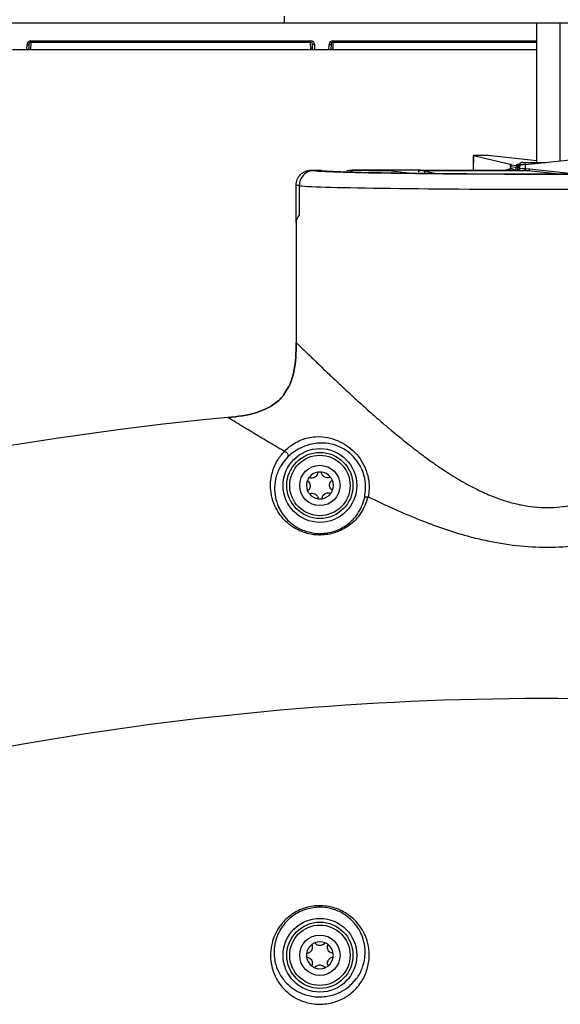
# Model space of a CAD drawing. Header units: millimetres. Extents: x 1141 to 9683, y 1625 to 6203.
# Tile 81 of 118: x 5375 to 5447, y 3919 to 4050. Entities that reach past the tile are written whole.
import ezdxf

# ---------------------------------------------------------------- set-up
doc = ezdxf.new("R2010")
doc.units = ezdxf.units.MM
doc.header["$LTSCALE"] = 25

msp = doc.modelspace()

# ---------------------------------------------------------------- linework, layer by layer
at = {"color": 7, "linetype": 'Continuous', "lineweight": 25}
for p, q in [((5409.93, 4050.26), (5409.93, 4049.31)), ((5409.93, 4049.31), (5199.93, 4049.31)), ((5656.5, 4049.31), (5409.93, 4049.31)), ((5443.34, 4049.32), (5443.34, 4030.9)), ((5446.51, 4031.11), (5446.51, 4049.31)), ((5375.88, 4045.81), (5373.97, 4045.81)), ((5375.88, 4045.81), (5375.9, 4046.52)), ((5376.13, 4045.81), (5375.88, 4045.81)), ((5376.15, 4046.53), (5376.13, 4045.81)), ((5413.72, 4045.81), (5376.13, 4045.81)), ((5376.4, 4046.78), (5376.37, 4045.88)), ((5376.4, 4047.01), (5413.45, 4047.01)), ((5376.4, 4046.78), (5376.4, 4047.01)), ((5413.45, 4046.78), (5376.4, 4046.78)), ((5376.62, 4045.86), (5413.23, 4045.86)), ((5376.62, 4045.81), (5376.62, 4045.86)), ((5413.23, 4045.81), (5413.23, 4045.86)), ((5413.45, 4046.78), (5413.45, 4047.01)), ((5413.48, 4045.88), (5413.45, 4046.78)), ((5413.72, 4045.81), (5413.7, 4046.53)), ((5413.97, 4045.81), (5413.72, 4045.81)), ((5413.95, 4046.52), (5413.97, 4045.81)), ((5415.88, 4045.81), (5413.97, 4045.81)), ((5415.88, 4045.81), (5415.9, 4046.52)), ((5416.13, 4045.81), (5415.88, 4045.81)), ((5416.15, 4046.53), (5416.13, 4045.81)), ((5443.34, 4045.81), (5416.13, 4045.81)), ((5416.4, 4046.78), (5416.37, 4045.88)), ((5416.4, 4047.01), (5416.4, 4046.78)), ((5416.4, 4047.01), (5443.34, 4047.01)), ((5443.34, 4046.78), (5416.4, 4046.78)), ((5416.62, 4045.86), (5443.34, 4045.86)), ((5416.62, 4045.81), (5416.62, 4045.86)), ((5434.99, 4031.81), (5434.98, 4029.89)), ((5435, 4031.8), (5434.98, 4029.89)), ((5435, 4031.8), (5440.03, 4030.62)), ((5443.34, 4031.11), (5436.95, 4031.8)), ((5441.92, 4030.62), (5452.9, 4031.8)), ((5439.93, 4030.47), (5439.93, 4030.13)), ((5440.68, 4030.24), (5439.93, 4030.31)), ((5439.93, 4030.31), (5439.93, 4030.14)), ((5439.94, 4030.59), (5440.82, 4030.5)), ((5441.02, 4030.63), (5440.67, 4030.58)), ((5440.83, 4030.24), (5440.68, 4030.24)), ((5440.68, 4029.89), (5440.68, 4030.24)), ((5441.11, 4030.31), (5440.83, 4030.24)), ((5440.83, 4030.28), (5440.83, 4029.89)), ((5440.83, 4030.24), (5440.83, 4029.89)), ((5441.35, 4030.57), (5441.01, 4030.48)), ((5441.11, 4030.14), (5441.11, 4030.31)), ((5441.53, 4030.9), (5444.54, 4030.9)), ((5413.53, 4029.88), (5414.51, 4029.88)), ((5414.57, 4029.82), (5413.89, 4029.82)), ((5418.95, 4029.89), (5418.23, 4029.78)), ((5418.87, 4029.77), (5418.94, 4029.79)), ((5428.02, 4029.89), (5418.99, 4029.89)), ((5418.99, 4029.89), (5418.99, 4029.89)), ((5418.99, 4029.89), (5419.11, 4029.83)), ((5421.17, 4029.77), (5419.12, 4029.83)), ((5423.79, 4029.78), (5421.25, 4029.78)), ((5426.42, 4029.48), (5423.79, 4029.78)), ((5428.02, 4029.89), (5427.67, 4029.63)), ((5428.02, 4029.89), (5428.53, 4029.78)), ((5428.02, 4029.89), (5440.86, 4029.89)), ((5428.53, 4029.78), (5430.06, 4029.44)), ((5442.23, 4029.78), (5428.53, 4029.78)), ((5428.53, 4029.78), (5428.53, 4029.46)), ((5439.18, 4029.89), (5439.78, 4030.03)), ((5439.69, 4029.89), (5439.69, 4029.89)), ((5439.78, 4030.03), (5439.91, 4030.06)), ((5439.93, 4030.14), (5439.93, 4030.14)), ((5439.93, 4030.14), (5440.66, 4029.89)), ((5440.84, 4029.89), (5441.11, 4030.14)), ((5440.86, 4029.89), (5440.88, 4029.89)), ((5441.11, 4030.14), (5441.11, 4030.14)), ((5442.23, 4029.78), (5441.71, 4029.83)), ((5441.91, 4030.09), (5442.46, 4030.03)), ((5441.91, 4030.09), (5441.91, 4030.08)), ((5445.94, 4029.38), (5442.23, 4029.78)), ((5442.46, 4030.03), (5448.47, 4029.38)), ((5411.53, 4027.88), (5411.96, 4027.89)), ((5411.53, 4022.93), (5411.53, 4027.88)), ((5411.95, 4027.81), (5411.95, 4023.9)), ((5411.53, 4022.93), (5411.53, 4007.09)), ((5409.92, 4000.17), (5410.54, 4001.18)), ((5410.54, 4001.18), (5409.92, 4000.17)), ((5408.28, 3998.69), (5409.23, 3999.41)), ((5409.23, 3999.41), (5408.28, 3998.69)), ((5418.89, 3922.18), (5419.52, 3922.89))]:
    msp.add_line(p, q, dxfattribs=at)
at = {"color": 7, "linetype": 'Continuous', "lineweight": 25, "flags": 128}
msp.add_lwpolyline([(5440.92, 4030.48), (5440.94, 4030.47), (5440.95, 4030.46)], dxfattribs=at)
at = {"color": 7, "linetype": 'Continuous', "lineweight": 25}
for centre, radius in [((5414.68, 3988.15), 4.88), ((5414.68, 3988.15), 4.38), ((5414.68, 3988.15), 4), ((5414.68, 3988.15), 2.67), ((5414.68, 3925.98), 4.88), ((5414.68, 3925.98), 4.38), ((5414.68, 3925.98), 4), ((5414.68, 3925.98), 2.67)]:
    msp.add_circle(centre, radius, dxfattribs=at)
for centre, radius, start, end in [((5375.99, 4047.25), 0.734, 263.1746, 282.8118), ((5376.37, 4045.63), 0.25, 89.9699, 134.2136), ((5413.48, 4045.63), 0.25, 45.7832, 90.0334), ((5413.86, 4047.25), 0.734, 257.1882, 276.8254), ((5415.99, 4047.25), 0.734, 263.1746, 282.8118), ((5416.37, 4045.63), 0.25, 89.9699, 134.2136), ((5440.93, 4030.24), 0.25, 100.4682, 181.544), ((5441.53, 4030.4), 0.5, 90, 170.1538), ((5439.52, 4030.03), 0.256, 328.3638, 0.6125), ((5442.21, 4030.02), 0.247, 274.5291, 1.5638), ((5444.74, 3558.21), 440.97, 95.4972, 107.4086), ((5414.68, 3988.15), 1.78, 98.905, 143.905), ((5414.68, 3988.15), 1.78, 83.905, 98.905), ((5414.68, 3988.15), 1.78, 38.905, 83.905), ((5414.68, 3988.15), 1.78, 158.905, 203.905), ((5414.68, 3988.15), 1.78, 143.905, 158.905), ((5414.68, 3988.15), 1.78, 23.905, 38.905), ((5414.68, 3988.15), 1.78, 338.905, 23.905), ((5414.68, 3988.15), 1.78, 203.905, 218.905), ((5414.68, 3988.15), 1.78, 323.905, 338.905), ((5414.68, 3988.15), 1.78, 218.905, 263.905), ((5414.68, 3988.15), 1.78, 263.905, 278.905), ((5414.68, 3988.15), 1.78, 278.905, 323.905), ((5444.74, 3558.21), 401.74, 87.3166, 107.0909), ((5414.68, 3925.98), 1.78, 127.5, 172.5), ((5414.68, 3925.98), 1.78, 112.5, 127.5), ((5414.68, 3925.98), 1.78, 67.5, 112.5), ((5414.68, 3925.98), 1.78, 52.5, 67.5), ((5414.68, 3925.98), 1.78, 7.5, 52.5), ((5414.68, 3925.98), 1.78, 172.5, 187.5), ((5414.68, 3925.98), 1.78, 352.5, 7.5), ((5414.68, 3925.98), 1.78, 187.5, 232.5), ((5414.68, 3925.98), 1.78, 307.5, 352.5), ((5414.68, 3925.98), 1.78, 232.5, 247.5), ((5414.68, 3925.98), 1.78, 247.5, 292.5), ((5414.68, 3925.98), 1.78, 292.5, 307.5)]:
    msp.add_arc(centre, radius, start, end, dxfattribs=at)
for centre, major_axis, ratio, start_param, end_param in [((5376.4, 4046.5), (0.012, 0.505), 0.990434, 0.022592, 1.558583), ((5376.4, 4046.52), (0.006, 0.255), 0.978262, 0.024122, 1.560114), ((5376.62, 4045.88), (0.25, 0), 0.076539, 3.138897, 4.708475), ((5413.23, 4045.88), (0.25, 0), 0.076539, 4.716303, 6.285881), ((5413.45, 4046.5), (-0.012, 0.505), 0.990434, 4.724603, 6.260594), ((5413.45, 4046.52), (-0.006, 0.255), 0.978262, 4.723072, 6.259063), ((5416.4, 4046.5), (0.012, 0.505), 0.990434, 0.022592, 1.558583), ((5416.4, 4046.52), (0.006, 0.255), 0.978262, 0.024122, 1.560114), ((5416.62, 4045.88), (0.25, 0), 0.076539, 3.138897, 4.708475), ((5435.24, 4031.8), (0.254, -0.005), 0.048974, 1.963796, 3.36421), ((5445.08, 4030.45), (26, -0.48), 0.048974, 1.902285, 1.963796), ((5436.73, 4031.8), (0.254, -0.005), 0.048974, 0.501871, 1.902285), ((5444.93, 4030.48), (5, -0.09), 0.049002, 2.940578, 3.068544), ((5444.93, 4030.48), (4.25, -0.08), 0.049002, 2.700446, 3.404967), ((5441.08, 4030.24), (0.215, -0.164), 0.822687, 3.16781, 3.887577), ((5441.08, 4030.24), (0.287, 0.039), 0.87404, 1.563038, 2.31052), ((5444.93, 4030.48), (5, 0.09), 0.049002, 2.215582, 2.343548), ((5444.93, 5906.95), (4.39, 2058.53), 0.001167, 3.564879, 3.565503), ((5444.74, 4029.9), (31.25, 0), 0.017455, 3.301327, 6.230742), ((5444.74, 4029.91), (30.28, 0), 0.017455, 3.196881, 3.308379), ((5414.64, 4029.82), (0.254, 0), 0.017455, 0.166786, 1.832596), ((5444.74, 4029.91), (30.27, 0), 0.017455, 3.308379, 6.227897), ((5420.52, 4029.62), (0.769, 0.152), 0.061543, 0.302226, 0.540094), ((5444.92, 4029.98), (5.25, -0.1), 0.049002, 3.830827, 4.056467), ((5444.93, 4030.23), (5, -0.1), 0.051489, 3.845366, 4.067049), ((5444.74, 4027.9), (33.25, 0), 0.016405, 3.308504, 6.232848), ((5444.74, 4024.36), (33.25, 1.58), 0.187924, 2.965761, 3.070154)]:
    msp.add_ellipse(centre, major_axis=major_axis, ratio=ratio, start_param=start_param, end_param=end_param, dxfattribs=at)
for points, knots in [([(5439.93, 4030.31), (5439.93, 4030.33), (5439.93, 4030.36), (5439.93, 4030.42), (5439.92, 4030.5), (5439.93, 4030.57), (5439.93, 4030.58), (5439.94, 4030.59)], [0, 0, 0, 0, 0.0800692, 0.1828705, 0.351772, 0.6660413, 1, 1, 1, 1]), ([(5440.89, 4030.49), (5440.87, 4030.49), (5440.84, 4030.5), (5440.82, 4030.5), (5440.82, 4030.5)], [0, 0, 0, 0, 0.964153, 1, 1, 1, 1]), ([(5440.92, 4030.48), (5440.92, 4030.48), (5440.91, 4030.49), (5440.89, 4030.49), (5440.89, 4030.49), (5440.89, 4030.49)], [0, 0, 0, 0, 0.479526, 0.85376, 1, 1, 1, 1]), ([(5441, 4030.45), (5440.98, 4030.46), (5440.96, 4030.48), (5440.93, 4030.48), (5440.92, 4030.48)], [0, 0, 0, 0, 0.7681687, 1, 1, 1, 1]), ([(5441.43, 4030.59), (5441.37, 4030.58), (5441.28, 4030.56), (5441.19, 4030.49), (5441.14, 4030.43), (5441.11, 4030.37), (5441.11, 4030.33), (5441.11, 4030.31)], [0, 0, 0, 0, 0.439781, 0.645291, 0.81884, 0.911255, 1, 1, 1, 1]), ([(5411.53, 4027.88), (5411.56, 4028.14), (5411.62, 4028.66), (5412.08, 4029.32), (5412.62, 4029.68), (5413.12, 4029.85), (5413.39, 4029.87), (5413.53, 4029.88)], [0, 0, 0, 0, 0.249813, 0.49908, 0.736084, 0.864807, 1, 1, 1, 1]), ([(5413.89, 4029.82), (5413.67, 4029.79), (5413.23, 4029.75), (5412.65, 4029.4), (5412.21, 4028.88), (5411.98, 4028.32), (5411.96, 4027.96), (5411.95, 4027.81)], [0, 0, 0, 0, 0.216543, 0.433097, 0.649291, 0.864562, 1, 1, 1, 1]), ([(5418.77, 4029.74), (5418.78, 4029.75), (5418.79, 4029.79), (5418.84, 4029.84), (5418.91, 4029.88), (5418.96, 4029.89), (5418.99, 4029.89)], [0, 0, 0, 0, 0.119932, 0.415451, 0.711524, 1, 1, 1, 1]), ([(5418.9, 4029.76), (5418.93, 4029.78), (5419, 4029.83), (5419.07, 4029.83), (5419.12, 4029.83)], [0, 0, 0, 0, 0.415566, 1, 1, 1, 1]), ([(5439.93, 4030.14), (5439.92, 4030.11), (5439.92, 4030.06), (5439.88, 4029.98), (5439.82, 4029.93), (5439.75, 4029.9), (5439.71, 4029.89), (5439.69, 4029.89)], [0, 0, 0, 0, 0.211518, 0.423096, 0.633929, 0.848595, 1, 1, 1, 1]), ([(5440.88, 4029.89), (5440.9, 4029.89), (5440.96, 4029.9), (5441.03, 4029.94), (5441.08, 4030), (5441.11, 4030.07), (5441.11, 4030.12), (5441.11, 4030.14)], [0, 0, 0, 0, 0.2129767, 0.4252462, 0.6443594, 0.8577278, 1, 1, 1, 1]), ([(5441.91, 4030.08), (5441.91, 4030.06), (5441.9, 4030), (5441.87, 4029.93), (5441.82, 4029.87), (5441.76, 4029.84), (5441.73, 4029.83), (5441.71, 4029.83), (5441.71, 4029.83)], [0, 0, 0, 0, 0.2127572, 0.425433, 0.6403843, 0.859919, 0.9872434, 1, 1, 1, 1]), ([(5411.56, 4023.24), (5411.55, 4023.21), (5411.54, 4023.18), (5411.54, 4023.09), (5411.53, 4023.03), (5411.53, 4022.97), (5411.53, 4022.94), (5411.53, 4022.93)], [0, 0, 0, 0, 0.478967, 0.65807, 0.838367, 0.944824, 1, 1, 1, 1]), ([(5411.13, 4002.76), (5411.17, 4002.91), (5411.51, 4004.32), (5411.52, 4005.79), (5411.53, 4007.09)], [0, 0, 0, 0, 0.112129, 1, 1, 1, 1]), ([(5411.53, 4007.09), (5411.52, 4005.79), (5411.51, 4004.32), (5411.17, 4002.91), (5411.13, 4002.76)], [0, 0, 0, 0, 0.887935, 1, 1, 1, 1]), ([(5411.53, 4007.09), (5411.6, 4007.02), (5411.72, 4006.9), (5412.22, 4006.41), (5413.02, 4005.63), (5414.11, 4004.57), (5415.36, 4003.37), (5416.65, 4002.15), (5418.1, 4000.79), (5419.71, 3999.32), (5421.34, 3997.85), (5422.84, 3996.54), (5424.43, 3995.19), (5426.19, 3993.76), (5428.13, 3992.25), (5429.97, 3990.93), (5431.85, 3989.66), (5433.9, 3988.43), (5435.96, 3987.37), (5437.88, 3986.55), (5439.65, 3985.96), (5441.9, 3985.4), (5444.76, 3985.11), (5447.43, 3985.4), (5449.29, 3985.82), (5450.44, 3986.15), (5451.59, 3986.56), (5452.76, 3987.04), (5453.95, 3987.59), (5455.19, 3988.24), (5456.47, 3988.96), (5457.93, 3989.86), (5459.66, 3991.03), (5461.84, 3992.62), (5463.72, 3994.1), (5465.05, 3995.19), (5465.79, 3995.82), (5466.49, 3996.41), (5467.26, 3997.08), (5468.56, 3998.22), (5470.2, 3999.7), (5472.15, 4001.5), (5473.83, 4003.09), (5475.3, 4004.5), (5476.46, 4005.63), (5477.51, 4006.65), (5477.78, 4006.92), (5477.95, 4007.08)], [0, 0, 0, 0, 0.023385, 0.047105, 0.078005, 0.110263, 0.135112, 0.161281, 0.186737, 0.212374, 0.240597, 0.261689, 0.277477, 0.306747, 0.331656, 0.351015, 0.372968, 0.396915, 0.418475, 0.437723, 0.454093, 0.469511, 0.500397, 0.530605, 0.541152, 0.551989, 0.56315, 0.574517, 0.586671, 0.599631, 0.613411, 0.628025, 0.648095, 0.673564, 0.707091, 0.720472, 0.726796, 0.737809, 0.749494, 0.760107, 0.794725, 0.825586, 0.858856, 0.889895, 0.922196, 0.953072, 1, 1, 1, 1]), ([(5410.54, 4001.18), (5410.58, 4001.25), (5410.82, 4001.76), (5410.99, 4002.29), (5411.13, 4002.76)], [0, 0, 0, 0, 0.138246, 1, 1, 1, 1]), ([(5411.13, 4002.76), (5410.99, 4002.29), (5410.82, 4001.76), (5410.58, 4001.25), (5410.54, 4001.18)], [0, 0, 0, 0, 0.8613207, 1, 1, 1, 1]), ([(5409.23, 3999.41), (5409.35, 3999.53), (5409.6, 3999.77), (5409.81, 4000.04), (5409.92, 4000.17)], [0, 0, 0, 0, 0.498588, 1, 1, 1, 1]), ([(5409.92, 4000.17), (5409.81, 4000.04), (5409.6, 3999.77), (5409.35, 3999.53), (5409.23, 3999.41)], [0, 0, 0, 0, 0.50164, 1, 1, 1, 1]), ([(5402.5, 3997.14), (5403.79, 3997.28), (5405.25, 3997.42), (5406.62, 3997.91), (5406.77, 3997.96)], [0, 0, 0, 0, 0.887055, 1, 1, 1, 1]), ([(5406.77, 3997.96), (5406.62, 3997.91), (5405.25, 3997.42), (5403.79, 3997.28), (5402.5, 3997.14)], [0, 0, 0, 0, 0.113038, 1, 1, 1, 1]), ([(5406.77, 3997.96), (5407.22, 3998.15), (5407.74, 3998.36), (5408.21, 3998.65), (5408.28, 3998.69)], [0, 0, 0, 0, 0.861184, 1, 1, 1, 1]), ([(5408.28, 3998.69), (5408.21, 3998.65), (5407.74, 3998.36), (5407.22, 3998.15), (5406.77, 3997.96)], [0, 0, 0, 0, 0.138431, 1, 1, 1, 1]), ([(5409.98, 3992.66), (5409.94, 3992.68), (5409.14, 3993.15), (5407.69, 3994), (5405.85, 3995.11), (5404.36, 3996), (5403.04, 3996.81), (5402.7, 3997.02), (5402.5, 3997.14)], [0, 0, 0, 0, 0.009827, 0.192983, 0.372237, 0.555667, 0.733626, 1, 1, 1, 1]), ([(5486.98, 3997.14), (5486.78, 3997.02), (5486.44, 3996.81), (5485.12, 3996), (5483.64, 3995.11), (5481.78, 3994), (5479.63, 3992.73), (5477.18, 3991.32), (5474.66, 3989.9), (5472.13, 3988.54), (5469.64, 3987.25), (5467.02, 3985.95), (5464.27, 3984.69), (5461.02, 3983.32), (5457.29, 3981.97), (5453.08, 3980.81), (5448.92, 3980.1), (5444.79, 3979.85), (5440.66, 3980.09), (5437.24, 3980.67), (5434.49, 3981.34), (5432.38, 3981.96), (5430.26, 3982.67), (5427.63, 3983.67), (5424.5, 3984.99), (5422.21, 3986.09), (5421.05, 3986.65)], [0, 0, 0, 0, 0.062606, 0.104452, 0.147589, 0.189964, 0.233678, 0.277453, 0.322183, 0.358637, 0.395069, 0.432539, 0.470259, 0.507121, 0.560611, 0.610958, 0.658981, 0.705624, 0.752232, 0.800219, 0.825041, 0.850553, 0.876854, 0.904033, 0.951313, 1, 1, 1, 1]), ([(5409.98, 3992.66), (5409.98, 3992.66), (5410.24, 3992.93), (5410.69, 3993.33), (5411.52, 3993.87), (5412.3, 3994.23), (5413.18, 3994.5), (5414.38, 3994.66), (5416.17, 3994.5), (5418.31, 3993.58), (5420.35, 3991.53), (5421.28, 3988.93), (5421.21, 3987.35), (5421.05, 3986.65), (5421.05, 3986.65)], [0, 0, 0, 0, 0.000003, 0.080764, 0.127739, 0.165166, 0.202798, 0.254014, 0.347835, 0.51928, 0.693705, 0.86086, 0.999997, 1, 1, 1, 1]), ([(5420.58, 3986.44), (5420.67, 3987.1), (5420.87, 3988.54), (5420.08, 3991.01), (5418.25, 3992.93), (5416.27, 3993.72), (5414.6, 3993.8), (5413.46, 3993.61), (5412.61, 3993.34), (5411.86, 3993), (5411.07, 3992.5), (5410.66, 3992.12), (5410.4, 3991.88)], [0, 0, 0, 0, 0.14123, 0.309431, 0.48175, 0.651103, 0.744132, 0.795047, 0.832679, 0.87048, 0.91829, 1, 1, 1, 1]), ([(5421.05, 3986.65), (5420.79, 3985.88), (5420.34, 3984.56), (5418.74, 3982.86), (5416.86, 3981.84), (5414.82, 3981.5), (5412.97, 3981.73), (5411.31, 3982.43), (5409.74, 3983.67), (5408.72, 3985.24), (5408.22, 3986.83), (5408.08, 3988.35), (5408.32, 3989.92), (5408.93, 3991.42), (5409.64, 3992.26), (5409.98, 3992.66)], [0, 0, 0, 0, 0.106056, 0.181359, 0.256849, 0.32139, 0.379923, 0.439392, 0.505156, 0.602786, 0.67023, 0.737771, 0.828707, 0.919699, 1, 1, 1, 1]), ([(5410.4, 3991.88), (5410.09, 3991.53), (5409.43, 3990.77), (5408.85, 3989.4), (5408.62, 3987.98), (5408.74, 3986.6), (5409.2, 3985.14), (5410.13, 3983.71), (5411.58, 3982.57), (5413.11, 3981.93), (5414.83, 3981.71), (5416.61, 3982.01), (5417.76, 3982.59), (5418.82, 3983.35), (5419.94, 3984.53), (5420.34, 3985.73), (5420.58, 3986.44)], [0, 0, 0, 0, 0.081618, 0.174044, 0.266411, 0.334581, 0.40265, 0.500272, 0.565463, 0.624032, 0.681434, 0.744683, 0.807176, 0.819158, 0.893829, 1, 1, 1, 1]), ([(5414.4, 3989.9), (5414.39, 3989.81), (5414.36, 3989.62), (5414.2, 3989.38), (5413.98, 3989.21), (5413.74, 3989.13), (5413.48, 3989.11), (5413.32, 3989.17), (5413.24, 3989.19)], [0, 0, 0, 0, 0.18129, 0.363258, 0.530191, 0.678112, 0.829129, 1, 1, 1, 1]), ([(5416.06, 3989.26), (5415.97, 3989.23), (5415.8, 3989.16), (5415.51, 3989.18), (5415.25, 3989.28), (5415.06, 3989.45), (5414.92, 3989.66), (5414.88, 3989.83), (5414.87, 3989.92)], [0, 0, 0, 0, 0.181278, 0.363247, 0.530181, 0.6781032, 0.8291192, 1, 1, 1, 1]), ([(5413.02, 3988.79), (5413.09, 3988.73), (5413.24, 3988.61), (5413.37, 3988.35), (5413.41, 3988.08), (5413.36, 3987.82), (5413.24, 3987.6), (5413.12, 3987.49), (5413.05, 3987.43)], [0, 0, 0, 0, 0.181303, 0.363269, 0.5302, 0.678121, 0.829139, 1, 1, 1, 1]), ([(5416.34, 3987.51), (5416.26, 3987.57), (5416.11, 3987.69), (5415.98, 3987.95), (5415.95, 3988.22), (5416, 3988.47), (5416.11, 3988.7), (5416.24, 3988.81), (5416.3, 3988.87)], [0, 0, 0, 0, 0.181303, 0.363269, 0.5302, 0.678121, 0.829139, 1, 1, 1, 1]), ([(5414.95, 3986.39), (5414.97, 3986.48), (5415, 3986.67), (5415.16, 3986.91), (5415.37, 3987.08), (5415.62, 3987.17), (5415.87, 3987.18), (5416.03, 3987.13), (5416.11, 3987.1)], [0, 0, 0, 0, 0.18129, 0.363258, 0.530191, 0.678112, 0.829129, 1, 1, 1, 1]), ([(5413.29, 3987.03), (5413.38, 3987.06), (5413.56, 3987.13), (5413.85, 3987.12), (5414.1, 3987.01), (5414.3, 3986.84), (5414.44, 3986.63), (5414.47, 3986.47), (5414.49, 3986.38)], [0, 0, 0, 0, 0.181278, 0.363247, 0.530181, 0.678103, 0.829119, 1, 1, 1, 1]), ([(5419.3, 3921.4), (5419.08, 3921.19), (5418.53, 3920.69), (5417.54, 3920.1), (5416.38, 3919.69), (5415.35, 3919.51), (5414.29, 3919.48), (5413.01, 3919.65), (5411.75, 3920.12), (5410.58, 3920.85), (5409.55, 3921.86), (5408.68, 3923.19), (5408.2, 3924.72), (5408.1, 3926.22), (5408.32, 3927.82), (5408.91, 3929.21), (5409.91, 3930.53), (5411.06, 3931.57), (5412.92, 3932.41), (5414.89, 3932.62), (5416.72, 3932.29), (5418.35, 3931.5), (5419.88, 3930.14), (5420.82, 3928.48), (5421.21, 3926.81), (5421.23, 3925.25), (5420.86, 3923.68), (5420.18, 3922.36), (5419.53, 3921.65), (5419.3, 3921.4)], [0, 0, 0, 0, 0.025756, 0.063285, 0.085446, 0.103311, 0.121225, 0.1435, 0.181398, 0.220057, 0.258796, 0.311962, 0.365087, 0.401158, 0.437184, 0.491866, 0.50643, 0.545655, 0.584911, 0.62021, 0.653428, 0.687824, 0.726233, 0.783822, 0.823753, 0.863742, 0.916621, 0.969516, 1, 1, 1, 1]), ([(5419.52, 3922.89), (5419.52, 3922.89), (5419.86, 3923.28), (5420.3, 3924.19), (5420.58, 3925.21), (5420.69, 3926.19), (5420.68, 3927.09), (5420.33, 3928.61), (5419.47, 3930.13), (5418.06, 3931.38), (5416.55, 3932.11), (5414.86, 3932.41), (5413.02, 3932.21), (5411.29, 3931.44), (5410.24, 3930.49), (5409.31, 3929.27), (5408.58, 3927.56), (5408.56, 3925.52), (5409.12, 3923.79), (5409.92, 3922.59), (5410.88, 3921.68), (5411.95, 3921.02), (5413.1, 3920.61), (5414.28, 3920.45), (5415.26, 3920.48), (5416.21, 3920.65), (5417.28, 3921.02), (5418.18, 3921.54), (5418.69, 3922), (5418.89, 3922.18)], [0, 0, 0, 0, 0.0000249, 0.0529176, 0.1057979, 0.1107277, 0.1523348, 0.1938812, 0.2532636, 0.2925368, 0.3274843, 0.3610888, 0.3967473, 0.4365, 0.476455, 0.4913625, 0.5476754, 0.6223785, 0.6779432, 0.733553, 0.774004, 0.8143738, 0.8534527, 0.8760171, 0.8939391, 0.9118536, 0.9343872, 0.9731624, 1, 1, 1, 1]), ([(5413.59, 3927.39), (5413.63, 3927.3), (5413.69, 3927.12), (5413.67, 3926.83), (5413.55, 3926.58), (5413.38, 3926.39), (5413.17, 3926.25), (5413, 3926.23), (5412.91, 3926.21)], [0, 0, 0, 0, 0.18129, 0.363258, 0.530191, 0.678112, 0.829129, 1, 1, 1, 1]), ([(5415.36, 3927.62), (5415.3, 3927.55), (5415.17, 3927.4), (5414.91, 3927.28), (5414.64, 3927.25), (5414.38, 3927.3), (5414.16, 3927.42), (5414.05, 3927.55), (5414, 3927.62)], [0, 0, 0, 0, 0.181278, 0.363247, 0.530181, 0.6781032, 0.8291192, 1, 1, 1, 1]), ([(5416.44, 3926.21), (5416.35, 3926.23), (5416.16, 3926.26), (5415.92, 3926.43), (5415.76, 3926.65), (5415.68, 3926.89), (5415.67, 3927.15), (5415.73, 3927.31), (5415.76, 3927.39)], [0, 0, 0, 0, 0.1813026, 0.3632693, 0.5302003, 0.6781213, 0.829139, 1, 1, 1, 1]), ([(5412.91, 3925.75), (5413.01, 3925.73), (5413.19, 3925.7), (5413.43, 3925.53), (5413.6, 3925.31), (5413.67, 3925.06), (5413.68, 3924.81), (5413.63, 3924.65), (5413.59, 3924.57)], [0, 0, 0, 0, 0.181303, 0.363269, 0.5302, 0.678121, 0.829139, 1, 1, 1, 1]), ([(5414, 3924.34), (5414.06, 3924.41), (5414.18, 3924.55), (5414.44, 3924.68), (5414.72, 3924.71), (5414.97, 3924.65), (5415.19, 3924.53), (5415.3, 3924.4), (5415.36, 3924.34)], [0, 0, 0, 0, 0.181278, 0.363247, 0.530181, 0.678103, 0.829119, 1, 1, 1, 1]), ([(5415.76, 3924.57), (5415.73, 3924.66), (5415.66, 3924.83), (5415.69, 3925.12), (5415.8, 3925.38), (5415.97, 3925.57), (5416.19, 3925.7), (5416.35, 3925.73), (5416.44, 3925.75)], [0, 0, 0, 0, 0.18129, 0.363258, 0.530191, 0.678112, 0.829129, 1, 1, 1, 1])]:
    msp.add_open_spline(points, degree=3, knots=knots, dxfattribs=at)
for points in [[(5409.98, 3992.66), (5410.02, 3992.65), (5410.1, 3992.62), (5410.22, 3992.55), (5410.33, 3992.45), (5410.41, 3992.34), (5410.46, 3992.21), (5410.47, 3992.09), (5410.45, 3991.97), (5410.42, 3991.91), (5410.4, 3991.88)], [(5420.58, 3986.44), (5420.6, 3986.47), (5420.63, 3986.54), (5420.74, 3986.61), (5420.88, 3986.66), (5420.99, 3986.66), (5421.05, 3986.65)]]:
    msp.add_open_spline(points, degree=3, dxfattribs=at)

doc.saveas('drawing.dxf')
